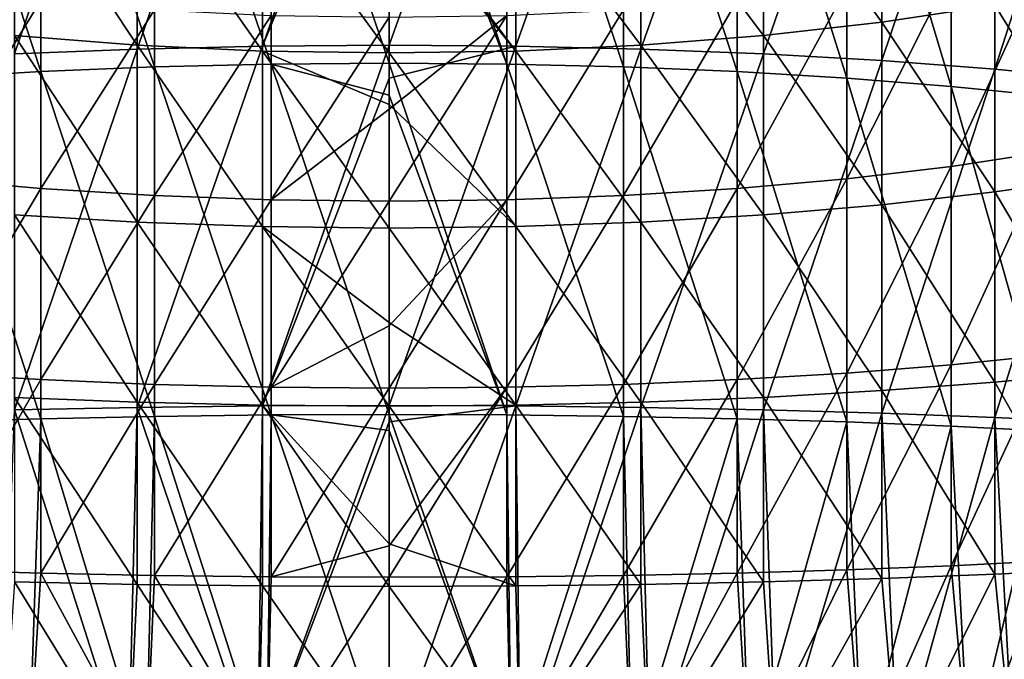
# Model space of a CAD drawing. Header units: millimetres. Extents: x -25 to 64, y -3 to 358.
# Tile 253 of 256: x -4.57 to 7.62, y 298.54 to 306.46. Entities that reach past the tile are written whole.
import ezdxf

# ---------------------------------------------------------------- set-up
doc = ezdxf.new("R2010")
doc.units = ezdxf.units.MM
doc.header["$LTSCALE"] = 52.148148
for name, color, linetype in [('386', 7, 'CONTINUOUS'), ('387', 7, 'CONTINUOUS'), ('388', 7, 'CONTINUOUS'), ('389', 7, 'CONTINUOUS')]:
    doc.layers.add(name, color=color, linetype=linetype)

msp = doc.modelspace()

# ---------------------------------------------------------------- linework, layer by layer
at = {"layer": '386', "color": 7, "linetype": 'CONTINUOUS', "true_color": 0xaaaaaa}
for points in [[(1.568, 306.135, -14.248), (0, 306.147, -14.329), (1.568, 310.542, -13.414), (1.568, 306.135, -14.248)], [(1.568, 310.542, -13.414), (0, 306.147, -14.329), (0, 309.954, -13.629), (1.568, 310.542, -13.414)], [(3.119, 310.487, -13.174), (1.568, 306.135, -14.248), (1.568, 310.542, -13.414), (3.119, 310.487, -13.174)], [(3.119, 306.098, -14.005), (1.568, 306.135, -14.248), (3.119, 310.487, -13.174), (3.119, 306.098, -14.005)], [(4.635, 310.397, -12.778), (3.119, 306.098, -14.005), (3.119, 310.487, -13.174), (4.635, 310.397, -12.778)], [(4.635, 306.037, -13.603), (3.119, 306.098, -14.005), (4.635, 310.397, -12.778), (4.635, 306.037, -13.603)], [(6.101, 310.271, -12.229), (4.635, 306.037, -13.603), (4.635, 310.397, -12.778), (6.101, 310.271, -12.229)], [(6.101, 305.954, -13.047), (4.635, 306.037, -13.603), (6.101, 310.271, -12.229), (6.101, 305.954, -13.047)], [(7.5, 310.113, -11.535), (6.101, 305.954, -13.047), (6.101, 310.271, -12.229), (7.5, 310.113, -11.535)], [(7.5, 305.847, -12.342), (6.101, 305.954, -13.047), (7.5, 310.113, -11.535), (7.5, 305.847, -12.342)], [(8.817, 309.922, -10.701), (7.5, 305.847, -12.342), (7.5, 310.113, -11.535), (8.817, 309.922, -10.701)], [(8.817, 305.72, -11.496), (7.5, 305.847, -12.342), (8.817, 309.922, -10.701), (8.817, 305.72, -11.496)], [(4.635, 308.437, 16.394), (6.101, 306.432, 15.096), (6.101, 308.643, 15.87), (4.635, 308.437, 16.394)], [(6.101, 306.432, 15.096), (7.5, 306.642, 14.415), (6.101, 308.643, 15.87), (6.101, 306.432, 15.096)], [(3.119, 308.288, 16.772), (4.635, 306.266, 15.633), (4.635, 308.437, 16.394), (3.119, 308.288, 16.772)], [(4.635, 306.266, 15.633), (6.101, 306.432, 15.096), (4.635, 308.437, 16.394), (4.635, 306.266, 15.633)], [(1.568, 308.199, 17.001), (3.119, 306.146, 16.022), (3.119, 308.288, 16.772), (1.568, 308.199, 17.001)], [(3.119, 306.146, 16.022), (4.635, 306.266, 15.633), (3.119, 308.288, 16.772), (3.119, 306.146, 16.022)], [(0, 308.169, 17.077), (1.568, 306.073, 16.256), (1.568, 308.199, 17.001), (0, 308.169, 17.077)], [(0, 308.037, 17.026), (1.568, 306.073, 16.256), (0, 308.169, 17.077), (0, 308.037, 17.026)], [(1.568, 306.073, 16.256), (3.119, 306.146, 16.022), (1.568, 308.199, 17.001), (1.568, 306.073, 16.256)], [(0, 306.049, 16.335), (1.568, 306.073, 16.256), (0, 308.037, 17.026), (0, 306.049, 16.335)], [(7.5, 306.642, 14.415), (8.817, 304.518, 12.96), (8.817, 306.894, 13.598), (7.5, 306.642, 14.415)], [(6.101, 306.432, 15.096), (7.5, 304.327, 13.794), (7.5, 306.642, 14.415), (6.101, 306.432, 15.096)], [(7.5, 304.327, 13.794), (8.817, 304.518, 12.96), (7.5, 306.642, 14.415), (7.5, 304.327, 13.794)], [(4.635, 306.266, 15.633), (6.101, 304.169, 14.489), (6.101, 306.432, 15.096), (4.635, 306.266, 15.633)], [(6.101, 304.169, 14.489), (7.5, 304.327, 13.794), (6.101, 306.432, 15.096), (6.101, 304.169, 14.489)], [(3.119, 306.146, 16.022), (4.635, 304.043, 15.037), (4.635, 306.266, 15.633), (3.119, 306.146, 16.022)], [(4.635, 304.043, 15.037), (6.101, 304.169, 14.489), (4.635, 306.266, 15.633), (4.635, 304.043, 15.037)], [(0, 306.147, -14.329), (1.568, 306.135, -14.248), (0, 305.739, -14.389), (0, 306.147, -14.329)], [(1.568, 301.678, -14.75), (0, 301.684, -14.832), (1.568, 306.135, -14.248), (1.568, 301.678, -14.75)], [(1.568, 306.135, -14.248), (0, 301.684, -14.832), (0, 305.739, -14.389), (1.568, 306.135, -14.248)], [(0, 306.049, 16.335), (1.568, 303.898, 15.673), (1.568, 306.073, 16.256), (0, 306.049, 16.335)], [(0, 305.41, 16.145), (1.568, 303.898, 15.673), (0, 306.049, 16.335), (0, 305.41, 16.145)], [(1.568, 306.073, 16.256), (3.119, 303.953, 15.434), (3.119, 306.146, 16.022), (1.568, 306.073, 16.256)], [(3.119, 306.098, -14.005), (1.568, 301.678, -14.75), (1.568, 306.135, -14.248), (3.119, 306.098, -14.005)], [(3.119, 301.659, -14.505), (1.568, 301.678, -14.75), (3.119, 306.098, -14.005), (3.119, 301.659, -14.505)], [(1.568, 303.898, 15.673), (3.119, 303.953, 15.434), (1.568, 306.073, 16.256), (1.568, 303.898, 15.673)], [(3.119, 303.953, 15.434), (4.635, 304.043, 15.037), (3.119, 306.146, 16.022), (3.119, 303.953, 15.434)], [(4.635, 306.037, -13.603), (3.119, 301.659, -14.505), (3.119, 306.098, -14.005), (4.635, 306.037, -13.603)], [(4.635, 301.629, -14.1), (3.119, 301.659, -14.505), (4.635, 306.037, -13.603), (4.635, 301.629, -14.1)], [(6.101, 305.954, -13.047), (4.635, 301.629, -14.1), (4.635, 306.037, -13.603), (6.101, 305.954, -13.047)], [(6.101, 301.587, -13.539), (4.635, 301.629, -14.1), (6.101, 305.954, -13.047), (6.101, 301.587, -13.539)], [(7.5, 305.847, -12.342), (6.101, 301.587, -13.539), (6.101, 305.954, -13.047), (7.5, 305.847, -12.342)], [(7.5, 301.534, -12.828), (6.101, 301.587, -13.539), (7.5, 305.847, -12.342), (7.5, 301.534, -12.828)], [(8.817, 305.72, -11.496), (7.5, 301.534, -12.828), (7.5, 305.847, -12.342), (8.817, 305.72, -11.496)], [(8.817, 301.47, -11.975), (7.5, 301.534, -12.828), (8.817, 305.72, -11.496), (8.817, 301.47, -11.975)], [(0, 303.88, 15.753), (1.568, 303.898, 15.673), (0, 305.41, 16.145), (0, 303.88, 15.753)], [(7.5, 304.327, 13.794), (8.817, 302.101, 12.503), (8.817, 304.518, 12.96), (7.5, 304.327, 13.794)], [(6.101, 304.169, 14.489), (7.5, 301.973, 13.348), (7.5, 304.327, 13.794), (6.101, 304.169, 14.489)], [(7.5, 301.973, 13.348), (8.817, 302.101, 12.503), (7.5, 304.327, 13.794), (7.5, 301.973, 13.348)], [(4.635, 304.043, 15.037), (6.101, 301.867, 14.053), (6.101, 304.169, 14.489), (4.635, 304.043, 15.037)], [(6.101, 301.867, 14.053), (7.5, 301.973, 13.348), (6.101, 304.169, 14.489), (6.101, 301.867, 14.053)], [(3.119, 303.953, 15.434), (4.635, 301.783, 14.609), (4.635, 304.043, 15.037), (3.119, 303.953, 15.434)], [(4.635, 301.783, 14.609), (6.101, 301.867, 14.053), (4.635, 304.043, 15.037), (4.635, 301.783, 14.609)], [(0, 303.88, 15.753), (1.568, 301.686, 15.254), (1.568, 303.898, 15.673), (0, 303.88, 15.753)], [(0, 302.712, 15.511), (1.568, 301.686, 15.254), (0, 303.88, 15.753), (0, 302.712, 15.511)], [(1.568, 303.898, 15.673), (3.119, 301.722, 15.011), (3.119, 303.953, 15.434), (1.568, 303.898, 15.673)], [(1.568, 301.686, 15.254), (3.119, 301.722, 15.011), (1.568, 303.898, 15.673), (1.568, 301.686, 15.254)], [(3.119, 301.722, 15.011), (4.635, 301.783, 14.609), (3.119, 303.953, 15.434), (3.119, 301.722, 15.011)], [(0, 301.673, 15.335), (1.568, 301.686, 15.254), (0, 302.712, 15.511), (0, 301.673, 15.335)], [(7.5, 301.973, 13.348), (8.817, 299.656, 12.227), (8.817, 302.101, 12.503), (7.5, 301.973, 13.348)], [(6.101, 301.867, 14.053), (7.5, 299.592, 13.08), (7.5, 301.973, 13.348), (6.101, 301.867, 14.053)], [(7.5, 299.592, 13.08), (8.817, 299.656, 12.227), (7.5, 301.973, 13.348), (7.5, 299.592, 13.08)], [(3.119, 301.722, 15.011), (4.635, 299.497, 14.352), (4.635, 301.783, 14.609), (3.119, 301.722, 15.011)], [(4.635, 301.783, 14.609), (6.101, 299.539, 13.791), (6.101, 301.867, 14.053), (4.635, 301.783, 14.609)], [(4.635, 299.497, 14.352), (6.101, 299.539, 13.791), (4.635, 301.783, 14.609), (4.635, 299.497, 14.352)], [(6.101, 299.539, 13.791), (7.5, 299.592, 13.08), (6.101, 301.867, 14.053), (6.101, 299.539, 13.791)], [(0, 301.673, 15.335), (1.568, 299.448, 15.002), (1.568, 301.686, 15.254), (0, 301.673, 15.335)], [(0, 301.684, -14.832), (1.568, 301.678, -14.75), (0, 301.48, -14.847), (0, 301.684, -14.832)], [(1.622, 297.2, -14.912), (0, 297.2, -15), (1.568, 301.678, -14.75), (1.622, 297.2, -14.912)], [(1.568, 301.678, -14.75), (0, 297.2, -15), (0, 301.48, -14.847), (1.568, 301.678, -14.75)], [(0, 299.968, 15.128), (1.568, 299.448, 15.002), (0, 301.673, 15.335), (0, 299.968, 15.128)], [(1.568, 301.686, 15.254), (3.119, 299.466, 14.757), (3.119, 301.722, 15.011), (1.568, 301.686, 15.254)], [(1.568, 299.448, 15.002), (3.119, 299.466, 14.757), (1.568, 301.686, 15.254), (1.568, 299.448, 15.002)], [(3.119, 301.659, -14.505), (1.622, 297.2, -14.912), (1.568, 301.678, -14.75), (3.119, 301.659, -14.505)], [(3.119, 299.466, 14.757), (4.635, 299.497, 14.352), (3.119, 301.722, 15.011), (3.119, 299.466, 14.757)], [(3.225, 297.2, -14.649), (1.622, 297.2, -14.912), (3.119, 301.659, -14.505), (3.225, 297.2, -14.649)], [(4.635, 301.629, -14.1), (3.225, 297.2, -14.649), (3.119, 301.659, -14.505), (4.635, 301.629, -14.1)], [(4.79, 297.2, -14.215), (3.225, 297.2, -14.649), (4.635, 301.629, -14.1), (4.79, 297.2, -14.215)], [(6.101, 301.587, -13.539), (4.79, 297.2, -14.215), (4.635, 301.629, -14.1), (6.101, 301.587, -13.539)], [(6.298, 297.2, -13.614), (4.79, 297.2, -14.215), (6.101, 301.587, -13.539), (6.298, 297.2, -13.614)], [(7.5, 301.534, -12.828), (6.298, 297.2, -13.614), (6.101, 301.587, -13.539), (7.5, 301.534, -12.828)], [(7.733, 297.2, -12.853), (6.298, 297.2, -13.614), (7.5, 301.534, -12.828), (7.733, 297.2, -12.853)], [(8.817, 301.47, -11.975), (7.733, 297.2, -12.853), (7.5, 301.534, -12.828), (8.817, 301.47, -11.975)], [(0, 299.442, 15.084), (1.568, 299.448, 15.002), (0, 299.968, 15.128), (0, 299.442, 15.084)], [(6.101, 299.539, 13.791), (6.298, 297.2, 13.614), (7.5, 299.592, 13.08), (6.101, 299.539, 13.791)], [(6.298, 297.2, 13.614), (7.733, 297.2, 12.853), (7.5, 299.592, 13.08), (6.298, 297.2, 13.614)], [(7.5, 299.592, 13.08), (7.733, 297.2, 12.853), (8.817, 299.656, 12.227), (7.5, 299.592, 13.08)], [(1.568, 299.448, 15.002), (1.622, 297.2, 14.912), (3.119, 299.466, 14.757), (1.568, 299.448, 15.002)], [(1.622, 297.2, 14.912), (3.225, 297.2, 14.649), (3.119, 299.466, 14.757), (1.622, 297.2, 14.912)], [(3.119, 299.466, 14.757), (3.225, 297.2, 14.649), (4.635, 299.497, 14.352), (3.119, 299.466, 14.757)], [(3.225, 297.2, 14.649), (4.79, 297.2, 14.215), (4.635, 299.497, 14.352), (3.225, 297.2, 14.649)], [(4.635, 299.497, 14.352), (4.79, 297.2, 14.215), (6.101, 299.539, 13.791), (4.635, 299.497, 14.352)], [(4.79, 297.2, 14.215), (6.298, 297.2, 13.614), (6.101, 299.539, 13.791), (4.79, 297.2, 14.215)], [(0, 299.442, 15.084), (1.622, 297.2, 14.912), (1.568, 299.448, 15.002), (0, 299.442, 15.084)], [(0, 297.2, 15), (1.622, 297.2, 14.912), (0, 299.442, 15.084), (0, 297.2, 15)]]:
    msp.add_3dface(points, dxfattribs=at)
at = {"layer": '387', "color": 7, "linetype": 'CONTINUOUS', "true_color": 0xaaaaaa}
for points in [[(0, 310.56, -13.494), (0, 309.954, -13.629), (-1.568, 306.135, -14.248), (0, 310.56, -13.494)], [(0, 310.56, -13.494), (-1.568, 306.135, -14.248), (-1.568, 310.542, -13.414), (0, 310.56, -13.494)], [(-3.119, 306.098, -14.005), (-4.635, 306.037, -13.603), (-3.119, 310.487, -13.174), (-3.119, 306.098, -14.005)], [(-3.119, 310.487, -13.174), (-4.635, 306.037, -13.603), (-4.635, 310.397, -12.778), (-3.119, 310.487, -13.174)], [(-1.568, 306.135, -14.248), (-3.119, 306.098, -14.005), (-1.568, 310.542, -13.414), (-1.568, 306.135, -14.248)], [(-1.568, 310.542, -13.414), (-3.119, 306.098, -14.005), (-3.119, 310.487, -13.174), (-1.568, 310.542, -13.414)], [(0, 309.954, -13.629), (0, 306.147, -14.329), (-1.568, 306.135, -14.248), (0, 309.954, -13.629)], [(-4.635, 306.266, 15.633), (-3.119, 306.146, 16.022), (-4.635, 308.437, 16.394), (-4.635, 306.266, 15.633)], [(-4.635, 308.437, 16.394), (-3.119, 306.146, 16.022), (-3.119, 308.288, 16.772), (-4.635, 308.437, 16.394)], [(-3.119, 306.146, 16.022), (-1.568, 306.073, 16.256), (-3.119, 308.288, 16.772), (-3.119, 306.146, 16.022)], [(-3.119, 308.288, 16.772), (-1.568, 306.073, 16.256), (-1.568, 308.199, 17.001), (-3.119, 308.288, 16.772)], [(0, 306.049, 16.335), (0, 308.037, 17.026), (-1.568, 308.199, 17.001), (0, 306.049, 16.335)], [(-1.568, 306.073, 16.256), (0, 306.049, 16.335), (-1.568, 308.199, 17.001), (-1.568, 306.073, 16.256)], [(-4.635, 304.043, 15.037), (-3.119, 303.953, 15.434), (-4.635, 306.266, 15.633), (-4.635, 304.043, 15.037)], [(-4.635, 306.266, 15.633), (-3.119, 303.953, 15.434), (-3.119, 306.146, 16.022), (-4.635, 306.266, 15.633)], [(-3.119, 301.659, -14.505), (-4.635, 301.629, -14.1), (-3.119, 306.098, -14.005), (-3.119, 301.659, -14.505)], [(-3.119, 306.098, -14.005), (-4.635, 301.629, -14.1), (-4.635, 306.037, -13.603), (-3.119, 306.098, -14.005)], [(-3.119, 303.953, 15.434), (-1.568, 303.898, 15.673), (-3.119, 306.146, 16.022), (-3.119, 303.953, 15.434)], [(-3.119, 306.146, 16.022), (-1.568, 303.898, 15.673), (-1.568, 306.073, 16.256), (-3.119, 306.146, 16.022)], [(-1.568, 301.678, -14.75), (-3.119, 301.659, -14.505), (-1.568, 306.135, -14.248), (-1.568, 301.678, -14.75)], [(-1.568, 306.135, -14.248), (-3.119, 301.659, -14.505), (-3.119, 306.098, -14.005), (-1.568, 306.135, -14.248)], [(0, 306.147, -14.329), (0, 305.739, -14.389), (-1.568, 301.678, -14.75), (0, 306.147, -14.329)], [(0, 306.147, -14.329), (-1.568, 301.678, -14.75), (-1.568, 306.135, -14.248), (0, 306.147, -14.329)], [(0, 303.88, 15.753), (0, 305.41, 16.145), (-1.568, 306.073, 16.256), (0, 303.88, 15.753)], [(-1.568, 303.898, 15.673), (0, 303.88, 15.753), (-1.568, 306.073, 16.256), (-1.568, 303.898, 15.673)], [(0, 305.41, 16.145), (0, 306.049, 16.335), (-1.568, 306.073, 16.256), (0, 305.41, 16.145)], [(0, 305.739, -14.389), (0, 301.684, -14.832), (-1.568, 301.678, -14.75), (0, 305.739, -14.389)], [(-4.635, 301.783, 14.609), (-3.119, 301.722, 15.011), (-4.635, 304.043, 15.037), (-4.635, 301.783, 14.609)], [(-4.635, 304.043, 15.037), (-3.119, 301.722, 15.011), (-3.119, 303.953, 15.434), (-4.635, 304.043, 15.037)], [(-3.119, 301.722, 15.011), (-1.568, 301.686, 15.254), (-3.119, 303.953, 15.434), (-3.119, 301.722, 15.011)], [(-3.119, 303.953, 15.434), (-1.568, 301.686, 15.254), (-1.568, 303.898, 15.673), (-3.119, 303.953, 15.434)], [(0, 301.673, 15.335), (0, 302.712, 15.511), (-1.568, 303.898, 15.673), (0, 301.673, 15.335)], [(-1.568, 301.686, 15.254), (0, 301.673, 15.335), (-1.568, 303.898, 15.673), (-1.568, 301.686, 15.254)], [(0, 302.712, 15.511), (0, 303.88, 15.753), (-1.568, 303.898, 15.673), (0, 302.712, 15.511)], [(-4.635, 299.497, 14.352), (-3.119, 299.466, 14.757), (-4.635, 301.783, 14.609), (-4.635, 299.497, 14.352)], [(-4.635, 301.783, 14.609), (-3.119, 299.466, 14.757), (-3.119, 301.722, 15.011), (-4.635, 301.783, 14.609)], [(-3.119, 299.466, 14.757), (-1.568, 299.448, 15.002), (-3.119, 301.722, 15.011), (-3.119, 299.466, 14.757)], [(-3.119, 301.722, 15.011), (-1.568, 299.448, 15.002), (-1.568, 301.686, 15.254), (-3.119, 301.722, 15.011)], [(-1.568, 301.678, -14.75), (-1.622, 297.2, -14.912), (-3.119, 301.659, -14.505), (-1.568, 301.678, -14.75)], [(-1.622, 297.2, -14.912), (0, 301.684, -14.832), (0, 301.48, -14.847), (-1.622, 297.2, -14.912)], [(0, 301.684, -14.832), (-1.622, 297.2, -14.912), (-1.568, 301.678, -14.75), (0, 301.684, -14.832)], [(0, 299.442, 15.084), (0, 299.968, 15.128), (-1.568, 301.686, 15.254), (0, 299.442, 15.084)], [(-1.568, 299.448, 15.002), (0, 299.442, 15.084), (-1.568, 301.686, 15.254), (-1.568, 299.448, 15.002)], [(0, 299.968, 15.128), (0, 301.673, 15.335), (-1.568, 301.686, 15.254), (0, 299.968, 15.128)], [(-3.225, 297.2, -14.649), (-4.79, 297.2, -14.215), (-4.635, 301.629, -14.1), (-3.225, 297.2, -14.649)], [(-3.119, 301.659, -14.505), (-3.225, 297.2, -14.649), (-4.635, 301.629, -14.1), (-3.119, 301.659, -14.505)], [(-1.622, 297.2, -14.912), (-3.225, 297.2, -14.649), (-3.119, 301.659, -14.505), (-1.622, 297.2, -14.912)], [(0, 297.2, -15), (-1.622, 297.2, -14.912), (0, 301.48, -14.847), (0, 297.2, -15)], [(-4.79, 297.2, 14.215), (-3.225, 297.2, 14.649), (-4.635, 299.497, 14.352), (-4.79, 297.2, 14.215)], [(-4.635, 299.497, 14.352), (-3.225, 297.2, 14.649), (-3.119, 299.466, 14.757), (-4.635, 299.497, 14.352)], [(-3.225, 297.2, 14.649), (-1.622, 297.2, 14.912), (-3.119, 299.466, 14.757), (-3.225, 297.2, 14.649)], [(-3.119, 299.466, 14.757), (-1.622, 297.2, 14.912), (-1.568, 299.448, 15.002), (-3.119, 299.466, 14.757)], [(-1.622, 297.2, 14.912), (0, 297.2, 15), (-1.568, 299.448, 15.002), (-1.622, 297.2, 14.912)], [(0, 297.2, 15), (0, 299.442, 15.084), (-1.568, 299.448, 15.002), (0, 297.2, 15)]]:
    msp.add_3dface(points, dxfattribs=at)
at = {"layer": '388', "color": 7, "linetype": 'CONTINUOUS', "true_color": 0xaaaaaa}
for points in [[(-2.902, 310.156, -11.724), (-1.46, 305.911, -12.768), (-1.46, 310.208, -11.954), (-2.902, 310.156, -11.724)], [(-1.46, 305.911, -12.768), (0, 305.923, -12.846), (-1.46, 310.208, -11.954), (-1.46, 305.911, -12.768)], [(-1.46, 310.208, -11.954), (0, 305.923, -12.846), (0, 309.635, -12.163), (-1.46, 310.208, -11.954)], [(-4.311, 310.069, -11.342), (-2.902, 305.876, -12.534), (-2.902, 310.156, -11.724), (-4.311, 310.069, -11.342)], [(-2.902, 305.876, -12.534), (-1.46, 305.911, -12.768), (-2.902, 310.156, -11.724), (-2.902, 305.876, -12.534)], [(-5.669, 309.948, -10.815), (-4.311, 305.818, -12.147), (-4.311, 310.069, -11.342), (-5.669, 309.948, -10.815)], [(-5.669, 305.737, -11.612), (-4.311, 305.818, -12.147), (-5.669, 309.948, -10.815), (-5.669, 305.737, -11.612)], [(-4.311, 305.818, -12.147), (-2.902, 305.876, -12.534), (-4.311, 310.069, -11.342), (-4.311, 305.818, -12.147)], [(-4.311, 306.7, 14.226), (-5.669, 304.492, 13.074), (-5.669, 306.86, 13.709), (-4.311, 306.7, 14.226)], [(-4.311, 304.371, 13.602), (-5.669, 304.492, 13.074), (-4.311, 306.7, 14.226), (-4.311, 304.371, 13.602)], [(-2.902, 306.585, 14.6), (-4.311, 304.371, 13.602), (-4.311, 306.7, 14.226), (-2.902, 306.585, 14.6)], [(-2.902, 304.284, 13.983), (-4.311, 304.371, 13.602), (-2.902, 306.585, 14.6), (-2.902, 304.284, 13.983)], [(-1.46, 306.515, 14.826), (-2.902, 304.284, 13.983), (-2.902, 306.585, 14.6), (-1.46, 306.515, 14.826)], [(-1.46, 304.232, 14.214), (-2.902, 304.284, 13.983), (-1.46, 306.515, 14.826), (-1.46, 304.232, 14.214)], [(0, 306.492, 14.902), (-1.46, 304.232, 14.214), (-1.46, 306.515, 14.826), (0, 306.492, 14.902)], [(0, 305.353, 14.573), (-1.46, 304.232, 14.214), (0, 306.492, 14.902), (0, 305.353, 14.573)], [(-5.669, 305.737, -11.612), (-4.311, 301.519, -12.632), (-4.311, 305.818, -12.147), (-5.669, 305.737, -11.612)], [(-4.311, 305.818, -12.147), (-2.902, 301.548, -13.022), (-2.902, 305.876, -12.534), (-4.311, 305.818, -12.147)], [(-4.311, 301.519, -12.632), (-2.902, 301.548, -13.022), (-4.311, 305.818, -12.147), (-4.311, 301.519, -12.632)], [(-2.902, 305.876, -12.534), (-1.46, 301.566, -13.258), (-1.46, 305.911, -12.768), (-2.902, 305.876, -12.534)], [(-2.902, 301.548, -13.022), (-1.46, 301.566, -13.258), (-2.902, 305.876, -12.534), (-2.902, 301.548, -13.022)], [(0, 305.923, -12.846), (-1.46, 305.911, -12.768), (0, 305.525, -12.905), (0, 305.923, -12.846)], [(-1.46, 301.566, -13.258), (0, 301.572, -13.336), (-1.46, 305.911, -12.768), (-1.46, 301.566, -13.258)], [(-1.46, 305.911, -12.768), (0, 301.572, -13.336), (0, 305.525, -12.905), (-1.46, 305.911, -12.768)], [(-5.669, 301.478, -12.092), (-4.311, 301.519, -12.632), (-5.669, 305.737, -11.612), (-5.669, 301.478, -12.092)], [(0, 304.214, 14.291), (-1.46, 304.232, 14.214), (0, 305.353, 14.573), (0, 304.214, 14.291)], [(-4.311, 304.371, 13.602), (-5.669, 302.083, 12.618), (-5.669, 304.492, 13.074), (-4.311, 304.371, 13.602)], [(-4.311, 302.003, 13.153), (-5.669, 302.083, 12.618), (-4.311, 304.371, 13.602), (-4.311, 302.003, 13.153)], [(-2.902, 304.284, 13.983), (-4.311, 302.003, 13.153), (-4.311, 304.371, 13.602), (-2.902, 304.284, 13.983)], [(-2.902, 301.944, 13.54), (-4.311, 302.003, 13.153), (-2.902, 304.284, 13.983), (-2.902, 301.944, 13.54)], [(-1.46, 304.232, 14.214), (-2.902, 301.944, 13.54), (-2.902, 304.284, 13.983), (-1.46, 304.232, 14.214)], [(-1.46, 301.909, 13.774), (-2.902, 301.944, 13.54), (-1.46, 304.232, 14.214), (-1.46, 301.909, 13.774)], [(0, 304.214, 14.291), (-1.46, 301.909, 13.774), (-1.46, 304.232, 14.214), (0, 304.214, 14.291)], [(0, 302.67, 13.979), (-1.46, 301.909, 13.774), (0, 304.214, 14.291), (0, 302.67, 13.979)], [(0, 301.897, 13.852), (-1.46, 301.909, 13.774), (0, 302.67, 13.979), (0, 301.897, 13.852)], [(-4.311, 302.003, 13.153), (-5.669, 299.647, 12.344), (-5.669, 302.083, 12.618), (-4.311, 302.003, 13.153)], [(-4.311, 299.607, 12.883), (-5.669, 299.647, 12.344), (-4.311, 302.003, 13.153), (-4.311, 299.607, 12.883)], [(-2.902, 301.944, 13.54), (-4.311, 299.607, 12.883), (-4.311, 302.003, 13.153), (-2.902, 301.944, 13.54)], [(-2.902, 299.578, 13.273), (-4.311, 299.607, 12.883), (-2.902, 301.944, 13.54), (-2.902, 299.578, 13.273)], [(-1.46, 301.909, 13.774), (-2.902, 299.578, 13.273), (-2.902, 301.944, 13.54), (-1.46, 301.909, 13.774)], [(-1.46, 299.56, 13.509), (-2.902, 299.578, 13.273), (-1.46, 301.909, 13.774), (-1.46, 299.56, 13.509)], [(0, 301.897, 13.852), (-1.46, 299.56, 13.509), (-1.46, 301.909, 13.774), (0, 301.897, 13.852)], [(0, 299.945, 13.62), (-1.46, 299.56, 13.509), (0, 301.897, 13.852), (0, 299.945, 13.62)], [(-4.311, 301.519, -12.632), (-3.004, 297.2, -13.162), (-2.902, 301.548, -13.022), (-4.311, 301.519, -12.632)], [(-3.004, 297.2, -13.162), (-1.512, 297.2, -13.415), (-2.902, 301.548, -13.022), (-3.004, 297.2, -13.162)], [(-2.902, 301.548, -13.022), (-1.512, 297.2, -13.415), (-1.46, 301.566, -13.258), (-2.902, 301.548, -13.022)], [(-1.512, 297.2, -13.415), (0, 297.2, -13.5), (-1.46, 301.566, -13.258), (-1.512, 297.2, -13.415)], [(0, 301.572, -13.336), (-1.46, 301.566, -13.258), (0, 301.373, -13.351), (0, 301.572, -13.336)], [(-1.46, 301.566, -13.258), (0, 297.2, -13.5), (0, 301.373, -13.351), (-1.46, 301.566, -13.258)], [(-5.857, 297.2, -12.163), (-4.459, 297.2, -12.742), (-5.669, 301.478, -12.092), (-5.857, 297.2, -12.163)], [(-5.669, 301.478, -12.092), (-4.459, 297.2, -12.742), (-4.311, 301.519, -12.632), (-5.669, 301.478, -12.092)], [(-4.459, 297.2, -12.742), (-3.004, 297.2, -13.162), (-4.311, 301.519, -12.632), (-4.459, 297.2, -12.742)], [(0, 299.554, 13.588), (-1.46, 299.56, 13.509), (0, 299.945, 13.62), (0, 299.554, 13.588)], [(-4.459, 297.2, 12.742), (-5.857, 297.2, 12.163), (-5.669, 299.647, 12.344), (-4.459, 297.2, 12.742)], [(-4.311, 299.607, 12.883), (-4.459, 297.2, 12.742), (-5.669, 299.647, 12.344), (-4.311, 299.607, 12.883)], [(-3.004, 297.2, 13.162), (-4.459, 297.2, 12.742), (-4.311, 299.607, 12.883), (-3.004, 297.2, 13.162)], [(-2.902, 299.578, 13.273), (-3.004, 297.2, 13.162), (-4.311, 299.607, 12.883), (-2.902, 299.578, 13.273)], [(-1.512, 297.2, 13.415), (-3.004, 297.2, 13.162), (-2.902, 299.578, 13.273), (-1.512, 297.2, 13.415)], [(-1.46, 299.56, 13.509), (-1.512, 297.2, 13.415), (-2.902, 299.578, 13.273), (-1.46, 299.56, 13.509)], [(0, 299.554, 13.588), (-1.512, 297.2, 13.415), (-1.46, 299.56, 13.509), (0, 299.554, 13.588)], [(0, 297.2, 13.5), (-1.512, 297.2, 13.415), (0, 299.554, 13.588), (0, 297.2, 13.5)]]:
    msp.add_3dface(points, dxfattribs=at)
at = {"layer": '389', "color": 7, "linetype": 'CONTINUOUS', "true_color": 0xaaaaaa}
for points in [[(0, 310.226, -12.031), (0, 309.635, -12.163), (1.46, 305.911, -12.768), (0, 310.226, -12.031)], [(0, 310.226, -12.031), (1.46, 305.911, -12.768), (1.46, 310.208, -11.954), (0, 310.226, -12.031)], [(1.46, 305.911, -12.768), (2.902, 305.876, -12.534), (1.46, 310.208, -11.954), (1.46, 305.911, -12.768)], [(1.46, 310.208, -11.954), (2.902, 305.876, -12.534), (2.902, 310.156, -11.724), (1.46, 310.208, -11.954)], [(2.902, 305.876, -12.534), (4.311, 305.818, -12.147), (2.902, 310.156, -11.724), (2.902, 305.876, -12.534)], [(2.902, 310.156, -11.724), (4.311, 305.818, -12.147), (4.311, 310.069, -11.342), (2.902, 310.156, -11.724)], [(4.311, 305.818, -12.147), (5.669, 305.737, -11.612), (4.311, 310.069, -11.342), (4.311, 305.818, -12.147)], [(4.311, 310.069, -11.342), (5.669, 305.737, -11.612), (5.669, 309.948, -10.815), (4.311, 310.069, -11.342)], [(5.669, 305.737, -11.612), (6.96, 305.635, -10.935), (5.669, 309.948, -10.815), (5.669, 305.737, -11.612)], [(5.669, 309.948, -10.815), (6.96, 305.635, -10.935), (6.96, 309.796, -10.147), (5.669, 309.948, -10.815)], [(6.96, 305.635, -10.935), (8.17, 305.513, -10.124), (6.96, 309.796, -10.147), (6.96, 305.635, -10.935)], [(6.96, 309.796, -10.147), (8.17, 305.513, -10.124), (8.17, 309.613, -9.348), (6.96, 309.796, -10.147)], [(0, 309.635, -12.163), (0, 305.923, -12.846), (1.46, 305.911, -12.768), (0, 309.635, -12.163)], [(8.17, 304.827, 11.607), (6.96, 304.644, 12.407), (8.17, 307.304, 12.271), (8.17, 304.827, 11.607)], [(8.17, 307.304, 12.271), (6.96, 304.644, 12.407), (6.96, 307.062, 13.055), (8.17, 307.304, 12.271)], [(6.96, 304.644, 12.407), (5.669, 304.492, 13.074), (6.96, 307.062, 13.055), (6.96, 304.644, 12.407)], [(6.96, 307.062, 13.055), (5.669, 304.492, 13.074), (5.669, 306.86, 13.709), (6.96, 307.062, 13.055)], [(5.669, 304.492, 13.074), (4.311, 304.371, 13.602), (5.669, 306.86, 13.709), (5.669, 304.492, 13.074)], [(5.669, 306.86, 13.709), (4.311, 304.371, 13.602), (4.311, 306.7, 14.226), (5.669, 306.86, 13.709)], [(4.311, 304.371, 13.602), (2.902, 304.284, 13.983), (4.311, 306.7, 14.226), (4.311, 304.371, 13.602)], [(4.311, 306.7, 14.226), (2.902, 304.284, 13.983), (2.902, 306.585, 14.6), (4.311, 306.7, 14.226)], [(2.902, 304.284, 13.983), (1.46, 304.232, 14.214), (2.902, 306.585, 14.6), (2.902, 304.284, 13.983)], [(2.902, 306.585, 14.6), (1.46, 304.232, 14.214), (1.46, 306.515, 14.826), (2.902, 306.585, 14.6)], [(0, 304.214, 14.291), (0, 305.353, 14.573), (1.46, 306.515, 14.826), (0, 304.214, 14.291)], [(1.46, 304.232, 14.214), (0, 304.214, 14.291), (1.46, 306.515, 14.826), (1.46, 304.232, 14.214)], [(0, 305.353, 14.573), (0, 306.492, 14.902), (1.46, 306.515, 14.826), (0, 305.353, 14.573)], [(0, 305.923, -12.846), (0, 305.525, -12.905), (1.46, 301.566, -13.258), (0, 305.923, -12.846)], [(0, 305.923, -12.846), (1.46, 301.566, -13.258), (1.46, 305.911, -12.768), (0, 305.923, -12.846)], [(1.46, 301.566, -13.258), (2.902, 301.548, -13.022), (1.46, 305.911, -12.768), (1.46, 301.566, -13.258)], [(1.46, 305.911, -12.768), (2.902, 301.548, -13.022), (2.902, 305.876, -12.534), (1.46, 305.911, -12.768)], [(2.902, 301.548, -13.022), (4.311, 301.519, -12.632), (2.902, 305.876, -12.534), (2.902, 301.548, -13.022)], [(2.902, 305.876, -12.534), (4.311, 301.519, -12.632), (4.311, 305.818, -12.147), (2.902, 305.876, -12.534)], [(4.311, 301.519, -12.632), (5.669, 301.478, -12.092), (4.311, 305.818, -12.147), (4.311, 301.519, -12.632)], [(4.311, 305.818, -12.147), (5.669, 301.478, -12.092), (5.669, 305.737, -11.612), (4.311, 305.818, -12.147)], [(5.669, 301.478, -12.092), (6.96, 301.427, -11.409), (5.669, 305.737, -11.612), (5.669, 301.478, -12.092)], [(5.669, 305.737, -11.612), (6.96, 301.427, -11.409), (6.96, 305.635, -10.935), (5.669, 305.737, -11.612)], [(6.96, 301.427, -11.409), (8.17, 301.366, -10.591), (6.96, 305.635, -10.935), (6.96, 301.427, -11.409)], [(6.96, 305.635, -10.935), (8.17, 301.366, -10.591), (8.17, 305.513, -10.124), (6.96, 305.635, -10.935)], [(0, 305.525, -12.905), (0, 301.572, -13.336), (1.46, 301.566, -13.258), (0, 305.525, -12.905)], [(8.17, 302.308, 11.13), (6.96, 302.185, 11.941), (8.17, 304.827, 11.607), (8.17, 302.308, 11.13)], [(8.17, 304.827, 11.607), (6.96, 302.185, 11.941), (6.96, 304.644, 12.407), (8.17, 304.827, 11.607)], [(6.96, 302.185, 11.941), (5.669, 302.083, 12.618), (6.96, 304.644, 12.407), (6.96, 302.185, 11.941)], [(6.96, 304.644, 12.407), (5.669, 302.083, 12.618), (5.669, 304.492, 13.074), (6.96, 304.644, 12.407)], [(5.669, 302.083, 12.618), (4.311, 302.003, 13.153), (5.669, 304.492, 13.074), (5.669, 302.083, 12.618)], [(5.669, 304.492, 13.074), (4.311, 302.003, 13.153), (4.311, 304.371, 13.602), (5.669, 304.492, 13.074)], [(4.311, 302.003, 13.153), (2.902, 301.944, 13.54), (4.311, 304.371, 13.602), (4.311, 302.003, 13.153)], [(4.311, 304.371, 13.602), (2.902, 301.944, 13.54), (2.902, 304.284, 13.983), (4.311, 304.371, 13.602)], [(0, 301.897, 13.852), (0, 302.67, 13.979), (1.46, 304.232, 14.214), (0, 301.897, 13.852)], [(1.46, 301.909, 13.774), (0, 301.897, 13.852), (1.46, 304.232, 14.214), (1.46, 301.909, 13.774)], [(0, 302.67, 13.979), (0, 304.214, 14.291), (1.46, 304.232, 14.214), (0, 302.67, 13.979)], [(2.902, 301.944, 13.54), (1.46, 301.909, 13.774), (2.902, 304.284, 13.983), (2.902, 301.944, 13.54)], [(2.902, 304.284, 13.983), (1.46, 301.909, 13.774), (1.46, 304.232, 14.214), (2.902, 304.284, 13.983)], [(8.17, 299.76, 10.843), (6.96, 299.698, 11.661), (8.17, 302.308, 11.13), (8.17, 299.76, 10.843)], [(8.17, 302.308, 11.13), (6.96, 299.698, 11.661), (6.96, 302.185, 11.941), (8.17, 302.308, 11.13)], [(6.96, 299.698, 11.661), (5.669, 299.647, 12.344), (6.96, 302.185, 11.941), (6.96, 299.698, 11.661)], [(6.96, 302.185, 11.941), (5.669, 299.647, 12.344), (5.669, 302.083, 12.618), (6.96, 302.185, 11.941)], [(5.669, 299.647, 12.344), (4.311, 299.607, 12.883), (5.669, 302.083, 12.618), (5.669, 299.647, 12.344)], [(5.669, 302.083, 12.618), (4.311, 299.607, 12.883), (4.311, 302.003, 13.153), (5.669, 302.083, 12.618)], [(0, 299.554, 13.588), (0, 299.945, 13.62), (1.46, 301.909, 13.774), (0, 299.554, 13.588)], [(1.46, 299.56, 13.509), (0, 299.554, 13.588), (1.46, 301.909, 13.774), (1.46, 299.56, 13.509)], [(0, 299.945, 13.62), (0, 301.897, 13.852), (1.46, 301.909, 13.774), (0, 299.945, 13.62)], [(2.902, 299.578, 13.273), (1.46, 299.56, 13.509), (2.902, 301.944, 13.54), (2.902, 299.578, 13.273)], [(2.902, 301.944, 13.54), (1.46, 299.56, 13.509), (1.46, 301.909, 13.774), (2.902, 301.944, 13.54)], [(4.311, 299.607, 12.883), (2.902, 299.578, 13.273), (4.311, 302.003, 13.153), (4.311, 299.607, 12.883)], [(4.311, 302.003, 13.153), (2.902, 299.578, 13.273), (2.902, 301.944, 13.54), (4.311, 302.003, 13.153)], [(1.512, 297.2, -13.415), (0, 301.572, -13.336), (0, 301.373, -13.351), (1.512, 297.2, -13.415)], [(0, 301.572, -13.336), (1.512, 297.2, -13.415), (1.46, 301.566, -13.258), (0, 301.572, -13.336)], [(1.46, 301.566, -13.258), (1.512, 297.2, -13.415), (2.902, 301.548, -13.022), (1.46, 301.566, -13.258)], [(1.512, 297.2, -13.415), (3.004, 297.2, -13.162), (2.902, 301.548, -13.022), (1.512, 297.2, -13.415)], [(2.902, 301.548, -13.022), (3.004, 297.2, -13.162), (4.311, 301.519, -12.632), (2.902, 301.548, -13.022)], [(3.004, 297.2, -13.162), (4.459, 297.2, -12.742), (4.311, 301.519, -12.632), (3.004, 297.2, -13.162)], [(4.311, 301.519, -12.632), (4.459, 297.2, -12.742), (5.669, 301.478, -12.092), (4.311, 301.519, -12.632)], [(4.459, 297.2, -12.742), (5.857, 297.2, -12.163), (5.669, 301.478, -12.092), (4.459, 297.2, -12.742)], [(5.669, 301.478, -12.092), (5.857, 297.2, -12.163), (6.96, 301.427, -11.409), (5.669, 301.478, -12.092)], [(5.857, 297.2, -12.163), (7.182, 297.2, -11.431), (6.96, 301.427, -11.409), (5.857, 297.2, -12.163)], [(6.96, 301.427, -11.409), (7.182, 297.2, -11.431), (8.17, 301.366, -10.591), (6.96, 301.427, -11.409)], [(0, 297.2, -13.5), (1.512, 297.2, -13.415), (0, 301.373, -13.351), (0, 297.2, -13.5)], [(7.182, 297.2, -11.431), (8.417, 297.2, -10.555), (8.17, 301.366, -10.591), (7.182, 297.2, -11.431)], [(8.17, 299.76, 10.843), (7.182, 297.2, 11.431), (6.96, 299.698, 11.661), (8.17, 299.76, 10.843)], [(8.417, 297.2, 10.555), (7.182, 297.2, 11.431), (8.17, 299.76, 10.843), (8.417, 297.2, 10.555)], [(4.311, 299.607, 12.883), (3.004, 297.2, 13.162), (2.902, 299.578, 13.273), (4.311, 299.607, 12.883)], [(4.459, 297.2, 12.742), (3.004, 297.2, 13.162), (4.311, 299.607, 12.883), (4.459, 297.2, 12.742)], [(5.669, 299.647, 12.344), (4.459, 297.2, 12.742), (4.311, 299.607, 12.883), (5.669, 299.647, 12.344)], [(5.857, 297.2, 12.163), (4.459, 297.2, 12.742), (5.669, 299.647, 12.344), (5.857, 297.2, 12.163)], [(6.96, 299.698, 11.661), (5.857, 297.2, 12.163), (5.669, 299.647, 12.344), (6.96, 299.698, 11.661)], [(7.182, 297.2, 11.431), (5.857, 297.2, 12.163), (6.96, 299.698, 11.661), (7.182, 297.2, 11.431)], [(1.512, 297.2, 13.415), (0, 297.2, 13.5), (1.46, 299.56, 13.509), (1.512, 297.2, 13.415)], [(0, 297.2, 13.5), (0, 299.554, 13.588), (1.46, 299.56, 13.509), (0, 297.2, 13.5)], [(2.902, 299.578, 13.273), (1.512, 297.2, 13.415), (1.46, 299.56, 13.509), (2.902, 299.578, 13.273)], [(3.004, 297.2, 13.162), (1.512, 297.2, 13.415), (2.902, 299.578, 13.273), (3.004, 297.2, 13.162)]]:
    msp.add_3dface(points, dxfattribs=at)

doc.saveas('drawing.dxf')
